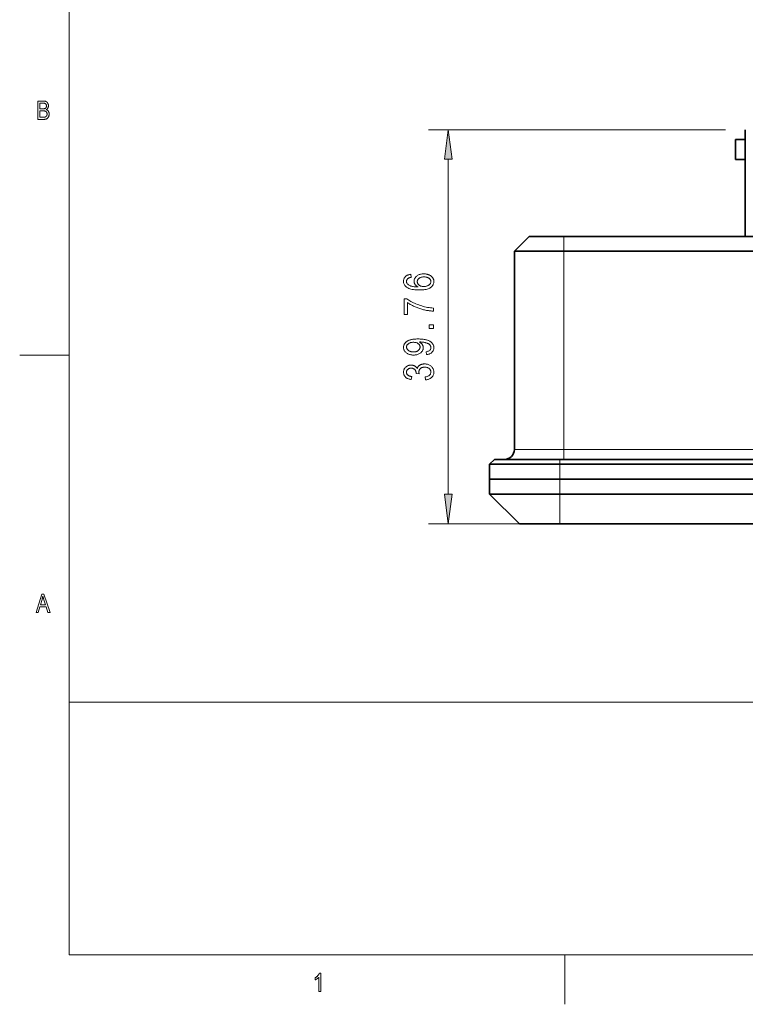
# Model space of a CAD drawing. Extents: x 1 to 211, y 3 to 294.
# Tile 1 of 30: x 1 to 74, y 3 to 102. Entities that reach past the tile are written whole.
import ezdxf

# ---------------------------------------------------------------- set-up
doc = ezdxf.new("R2010")
doc.units = 0

msp = doc.modelspace()

# ---------------------------------------------------------------- linework, layer by layer
at = {"color": 7, "lineweight": 13}
for p, q in [((5.716785, 288.883942), (5.716785, 7.883948)), ((71.933243, 91.124832), (41.956207, 91.124832)), ((43.956207, 54.339169), (43.956207, 88.150497)), ((55.632412, 58.864834), (55.632412, 78.864838)), ((55.632412, 58.864834), (151.632416, 58.864834)), ((5.716785, 33.383949), (205.716782, 33.383949)), ((5.716785, 7.883948), (205.716782, 7.883948))]:
    msp.add_line(p, q, dxfattribs=at)
at = {"color": 7, "lineweight": 35, "ltscale": 0.269}
msp.add_line((73.932411, 80.364822), (73.932411, 91.124832), dxfattribs=at)
at = {"color": 7, "lineweight": 35, "ltscale": 0.025}
for p, q in [((73.932411, 90.124832), (72.932411, 90.124832)), ((72.932411, 90.124832), (72.932411, 89.124832)), ((72.932411, 90.124832), (73.932411, 90.124832)), ((73.932411, 89.124832), (73.932411, 90.124832)), ((72.932411, 89.124832), (72.932411, 88.124832)), ((73.932411, 88.124832), (73.932411, 89.124832)), ((72.932411, 88.124832), (73.932411, 88.124832)), ((73.932411, 88.124832), (72.932411, 88.124832))]:
    msp.add_line(p, q, dxfattribs=at)
at = {"color": 7, "lineweight": 35, "ltscale": 0.05}
for p, q in [((72.932411, 90.124832), (72.932411, 88.124832)), ((73.932411, 90.124832), (73.932411, 88.124832)), ((73.932411, 90.124832), (73.932411, 88.124832))]:
    msp.add_line(p, q, dxfattribs=at)
at = {"color": 7, "lineweight": 35, "ltscale": 0.053033}
msp.add_line((52.132412, 80.364838), (50.632412, 78.864838), dxfattribs=at)
at = {"color": 7, "lineweight": 35, "ltscale": 0.0875}
msp.add_line((55.632412, 80.364838), (52.132412, 80.364838), dxfattribs=at)
at = {"color": 7, "lineweight": 13, "ltscale": 0.0375}
for p, q in [((55.632412, 80.364838), (55.632412, 78.864838)), ((55.232414, 55.864834), (55.232414, 57.364834)), ((55.232414, 54.364834), (55.232414, 55.864834))]:
    msp.add_line(p, q, dxfattribs=at)
at = {"color": 7, "lineweight": 35}
for p, q in [((55.632412, 80.364838), (151.632416, 80.364838)), ((50.632412, 58.864834), (50.632412, 78.864838)), ((55.632412, 78.864838), (151.632416, 78.864838)), ((55.232414, 57.864834), (152.03241, 57.864834)), ((55.232414, 57.364834), (152.03241, 57.364834)), ((55.232414, 55.864834), (152.03241, 55.864834)), ((55.232414, 55.864834), (152.03241, 55.864834)), ((55.232414, 54.364834), (152.03241, 54.364834)), ((55.232414, 51.364834), (152.03241, 51.364834))]:
    msp.add_line(p, q, dxfattribs=at)
at = {"color": 7, "lineweight": 35, "ltscale": 0.125}
msp.add_line((55.632412, 78.864838), (50.632412, 78.864838), dxfattribs=at)
at = {"color": 7, "lineweight": 13, "ltscale": 0.125}
for p, q in [((5.716785, 68.383949), (0.716785, 68.383949)), ((55.632412, 58.864834), (50.632412, 58.864834)), ((55.716785, 2.883948), (55.716785, 7.883948))]:
    msp.add_line(p, q, dxfattribs=at)
at = {"color": 7, "lineweight": 13, "ltscale": 0.025}
msp.add_line((55.632412, 57.864834), (55.632412, 58.864834), dxfattribs=at)
at = {"color": 7, "lineweight": 35, "ltscale": 0.017678}
msp.add_line((48.632412, 57.864834), (48.132412, 57.364834), dxfattribs=at)
at = {"color": 7, "lineweight": 35, "ltscale": 0.165}
msp.add_line((55.232414, 57.864834), (48.632412, 57.864834), dxfattribs=at)
at = {"color": 7, "lineweight": 13, "ltscale": 0.0125}
msp.add_line((55.232414, 57.864834), (55.232414, 57.364834), dxfattribs=at)
at = {"color": 7, "lineweight": 35, "ltscale": 0.0375}
for p, q in [((48.132412, 55.864834), (48.132412, 57.364834)), ((48.132412, 54.364834), (48.132412, 55.864834))]:
    msp.add_line(p, q, dxfattribs=at)
at = {"color": 7, "lineweight": 35, "ltscale": 0.1775}
for p, q in [((55.232414, 57.364834), (48.132412, 57.364834)), ((55.232414, 55.864834), (48.132412, 55.864834)), ((55.232414, 55.864834), (48.132412, 55.864834)), ((55.232414, 54.364834), (48.132412, 54.364834))]:
    msp.add_line(p, q, dxfattribs=at)
at = {"color": 7, "lineweight": 35, "ltscale": 0.106066}
msp.add_line((51.132412, 51.364834), (48.132412, 54.364834), dxfattribs=at)
at = {"color": 7, "lineweight": 13, "ltscale": 0.075}
msp.add_line((55.23241, 51.364834), (55.23241, 54.364834), dxfattribs=at)
at = {"color": 7, "lineweight": 13, "ltscale": 0.281905}
msp.add_line((53.232414, 51.364834), (41.956207, 51.364834), dxfattribs=at)
at = {"color": 7, "lineweight": 35, "ltscale": 0.1025}
msp.add_line((55.23241, 51.364834), (51.132412, 51.364834), dxfattribs=at)
at = {"color": 7, "lineweight": 13}
for points in [[(2.540102, 92.16684), (2.540102, 94.018837), (3.10985, 94.018837), (3.143745, 94.018303), (3.176199, 94.016693), (3.207213, 94.014008), (3.236787, 94.010246), (3.264921, 94.005417), (3.291614, 93.999512), (3.316868, 93.992531), (3.340681, 93.984474), (3.363054, 93.975349), (3.383987, 93.965149), (3.403833, 93.953812), (3.422947, 93.941277), (3.441328, 93.927536), (3.458977, 93.912598), (3.475892, 93.896454), (3.492075, 93.87912), (3.507525, 93.86058), (3.522243, 93.840843), (3.536227, 93.819901), (3.549479, 93.79776), (3.561721, 93.77478), (3.572674, 93.75132), (3.582338, 93.727386), (3.590714, 93.702965), (3.597801, 93.678062), (3.603599, 93.652687), (3.608109, 93.626823), (3.611331, 93.600487), (3.613264, 93.573662), (3.613908, 93.546364), (3.613352, 93.521095), (3.611684, 93.496338), (3.608905, 93.472084), (3.605014, 93.448334), (3.600011, 93.425087), (3.593897, 93.402351), (3.586671, 93.380112), (3.578333, 93.358383), (3.568884, 93.337166), (3.558322, 93.316444), (3.546751, 93.296379), (3.534269, 93.27713), (3.520878, 93.258682), (3.506578, 93.241051), (3.491368, 93.22422), (3.475248, 93.208206), (3.458219, 93.192993), (3.44028, 93.178589), (3.421431, 93.165001), (3.401673, 93.152214), (3.42764, 93.141937), (3.452483, 93.13031), (3.476202, 93.117332), (3.498796, 93.102997), (3.520266, 93.087311), (3.540611, 93.070274), (3.559832, 93.051888), (3.577929, 93.03215), (3.594902, 93.011063), (3.61075, 92.988617), (3.625271, 92.964958), (3.638264, 92.940231), (3.649729, 92.914429), (3.659665, 92.88755), (3.668072, 92.859604), (3.674951, 92.830582), (3.680301, 92.800484), (3.684122, 92.76931), (3.686415, 92.737061), (3.687179, 92.703743), (3.686491, 92.670547), (3.684425, 92.638176), (3.680983, 92.606628), (3.676163, 92.575897), (3.669967, 92.54599), (3.662394, 92.516899), (3.653443, 92.488632), (3.643115, 92.461189), (3.631411, 92.434563), (3.61833, 92.40876), (3.604098, 92.384064), (3.588945, 92.360756), (3.572869, 92.338837), (3.555872, 92.318306), (3.537952, 92.299171), (3.51911, 92.281418), (3.499345, 92.26506), (3.478659, 92.250092), (3.45705, 92.236511), (3.434519, 92.224319), (3.410668, 92.213402), (3.385099, 92.203629), (3.357811, 92.195007), (3.328806, 92.187531), (3.298082, 92.181213), (3.265641, 92.176033), (3.231481, 92.172012), (3.195603, 92.169136), (3.158008, 92.167412), (3.118694, 92.16684)], [(2.740967, 93.240646), (3.069425, 93.240646), (3.094451, 93.240822), (3.117986, 93.241356), (3.140031, 93.242241), (3.160585, 93.243477), (3.179648, 93.245064), (3.19722, 93.247009), (3.213302, 93.249313), (3.227893, 93.251968), (3.240994, 93.254974), (3.252604, 93.258331), (3.267909, 93.264), (3.282493, 93.270386), (3.296358, 93.277489), (3.309503, 93.285316), (3.321927, 93.293861), (3.333632, 93.303131), (3.344616, 93.313118), (3.354881, 93.323822), (3.364425, 93.335251), (3.373249, 93.347397), (3.38129, 93.360352), (3.388484, 93.374199), (3.394832, 93.388954), (3.400334, 93.404594), (3.404989, 93.421143), (3.408798, 93.438583), (3.411761, 93.456917), (3.413877, 93.476151), (3.415146, 93.496284), (3.415569, 93.517311), (3.415184, 93.536934), (3.414028, 93.555893), (3.412102, 93.574173), (3.409405, 93.591797), (3.405937, 93.608742), (3.401699, 93.625015), (3.396689, 93.640625), (3.39091, 93.655563), (3.38436, 93.66983), (3.377039, 93.683434), (3.36908, 93.696289), (3.360616, 93.708321), (3.351646, 93.719528), (3.342172, 93.729919), (3.332191, 93.739494), (3.321706, 93.748238), (3.310716, 93.756165), (3.299219, 93.763275), (3.287218, 93.769562), (3.274711, 93.775024), (3.260935, 93.779823), (3.245125, 93.784119), (3.227281, 93.78791), (3.207403, 93.791191), (3.185491, 93.793968), (3.161545, 93.796249), (3.135565, 93.798012), (3.107551, 93.799278), (3.077504, 93.800034), (3.045422, 93.800285), (2.740967, 93.800285)], [(2.740967, 92.385391), (3.118694, 92.385391), (3.14305, 92.38562), (3.166093, 92.386299), (3.187821, 92.387436), (3.208236, 92.38903), (3.227338, 92.391075), (3.245125, 92.393578), (3.261598, 92.39653), (3.276758, 92.39994), (3.290604, 92.403809), (3.303136, 92.408127), (3.319906, 92.415123), (3.335855, 92.422958), (3.350983, 92.431648), (3.36529, 92.441177), (3.378776, 92.451553), (3.39144, 92.462784), (3.403284, 92.474854), (3.414306, 92.48777), (3.424507, 92.501534), (3.433887, 92.516144), (3.442408, 92.531563), (3.450032, 92.547752), (3.456759, 92.564713), (3.46259, 92.582443), (3.467523, 92.600945), (3.471559, 92.620216), (3.474698, 92.640259), (3.476941, 92.661072), (3.478286, 92.682655), (3.478734, 92.705009), (3.478305, 92.725655), (3.477016, 92.745659), (3.474869, 92.765022), (3.471862, 92.783737), (3.467997, 92.801804), (3.463272, 92.819237), (3.457688, 92.836014), (3.451245, 92.852158), (3.443943, 92.867653), (3.435782, 92.8825), (3.426895, 92.896637), (3.417414, 92.909988), (3.407339, 92.922562), (3.39667, 92.934349), (3.385408, 92.945351), (3.373552, 92.955566), (3.361102, 92.965004), (3.348059, 92.973663), (3.334421, 92.981529), (3.32019, 92.988617), (3.304835, 92.99498), (3.287824, 93.000671), (3.269159, 93.005692), (3.248839, 93.01004), (3.226864, 93.013725), (3.203234, 93.016739), (3.177949, 93.019081), (3.151009, 93.020752), (3.122414, 93.021759), (3.092164, 93.022095), (2.740967, 93.022095)], [(44.347786, 88.150497), (43.956207, 91.124832), (43.564629, 88.150497)], [(40.190857, 76.536987), (40.219509, 76.236168), (40.174591, 76.227165), (40.132332, 76.217346), (40.092735, 76.206703), (40.055798, 76.195244), (40.021519, 76.182968), (39.989902, 76.169868), (39.960945, 76.155952), (39.93465, 76.14122), (39.911015, 76.125664), (39.890041, 76.109299), (39.862823, 76.084656), (39.83847, 76.059036), (39.816982, 76.032433), (39.798363, 76.004845), (39.782604, 75.97628), (39.769714, 75.946732), (39.759686, 75.916199), (39.752522, 75.884682), (39.748226, 75.852188), (39.746792, 75.81871), (39.750069, 75.766953), (39.759888, 75.717285), (39.77626, 75.669708), (39.799179, 75.624222), (39.828648, 75.580818), (39.864666, 75.539497), (39.90723, 75.500275), (39.956341, 75.463127), (40.012005, 75.42807), (40.074215, 75.395111), (40.133396, 75.369034), (40.197979, 75.345665), (40.267967, 75.324997), (40.343353, 75.30703), (40.424145, 75.291763), (40.510342, 75.279198), (40.601936, 75.269333), (40.698936, 75.262177), (40.801334, 75.257713), (40.909138, 75.255951), (40.8708, 75.277359), (40.834366, 75.299828), (40.799831, 75.323364), (40.7672, 75.347961), (40.736477, 75.373619), (40.707653, 75.400345), (40.680733, 75.428131), (40.655716, 75.456985), (40.632603, 75.486908), (40.611389, 75.517891), (40.592144, 75.549591), (40.574924, 75.581657), (40.559731, 75.61409), (40.546562, 75.646896), (40.535419, 75.680069), (40.526302, 75.713608), (40.519211, 75.747513), (40.514145, 75.781792), (40.511108, 75.816437), (40.510094, 75.851448), (40.512745, 75.909225), (40.520695, 75.965515), (40.533943, 76.020309), (40.552494, 76.073608), (40.576347, 76.125412), (40.605495, 76.17572), (40.639946, 76.224533), (40.679699, 76.271858), (40.724751, 76.317688), (40.775101, 76.362022), (40.829895, 76.403427), (40.888268, 76.440483), (40.950222, 76.473175), (41.015755, 76.501503), (41.084873, 76.525482), (41.15757, 76.54509), (41.233849, 76.560349), (41.313709, 76.571243), (41.397152, 76.577782), (41.484173, 76.579964), (41.543774, 76.578873), (41.602249, 76.575584), (41.659599, 76.570114), (41.715824, 76.562447), (41.770924, 76.552597), (41.824898, 76.54055), (41.877743, 76.526321), (41.929466, 76.509895), (41.980064, 76.491287), (42.029533, 76.470482), (42.077164, 76.44796), (42.122234, 76.424194), (42.164749, 76.399178), (42.204704, 76.37291), (42.242104, 76.345398), (42.276943, 76.316635), (42.309223, 76.286621), (42.338947, 76.255363), (42.366116, 76.222855), (42.39072, 76.189102), (42.412884, 76.154373), (42.432713, 76.118958), (42.450211, 76.082832), (42.465374, 76.046021), (42.478203, 76.008514), (42.488701, 75.970306), (42.496868, 75.931404), (42.502701, 75.8918), (42.506199, 75.851509), (42.507366, 75.810524), (42.504009, 75.737343), (42.493942, 75.666786), (42.477161, 75.598846), (42.453667, 75.533524), (42.423466, 75.470825), (42.386547, 75.410744), (42.342918, 75.353279), (42.292576, 75.298431), (42.235523, 75.246216), (42.171761, 75.196609), (42.100155, 75.150726), (42.019588, 75.10968), (41.930061, 75.073456), (41.831566, 75.042068), (41.724113, 75.015503), (41.607693, 74.993767), (41.482311, 74.976868), (41.347965, 74.96479), (41.204659, 74.95755), (41.052387, 74.955132), (40.883446, 74.957611), (40.724514, 74.965042), (40.575588, 74.977417), (40.436668, 74.994751), (40.307758, 75.017036), (40.188854, 75.044273), (40.079956, 75.076462), (39.981064, 75.113602), (39.892178, 75.155701), (39.813301, 75.202744), (39.743118, 75.253662), (39.680328, 75.307358), (39.62492, 75.363838), (39.5769, 75.423103), (39.53627, 75.485146), (39.503029, 75.549973), (39.477173, 75.617592), (39.458702, 75.687988), (39.44762, 75.761162), (39.443928, 75.837128), (39.445843, 75.892288), (39.45158, 75.945625), (39.461147, 75.997147), (39.474541, 76.046837), (39.49176, 76.094711), (39.51281, 76.14077), (39.537682, 76.184998), (39.566383, 76.227409), (39.598911, 76.268005), (39.635265, 76.30677), (39.675262, 76.343147), (39.718716, 76.376556), (39.765629, 76.40699), (39.816002, 76.434464), (39.869831, 76.458969), (39.92712, 76.480507), (39.987869, 76.499084), (40.052071, 76.514679), (40.119736, 76.527321)], [(41.484173, 75.303017), (41.54797, 75.30455), (41.609207, 75.309158), (41.667889, 75.316833), (41.72401, 75.327576), (41.777573, 75.341385), (41.828579, 75.358269), (41.877029, 75.37822), (41.922916, 75.401245), (41.966251, 75.427338), (42.007023, 75.456497), (42.044544, 75.487686), (42.078117, 75.519852), (42.107738, 75.553009), (42.133408, 75.587143), (42.155132, 75.622253), (42.172905, 75.658356), (42.186729, 75.695435), (42.196602, 75.733498), (42.202526, 75.772537), (42.204502, 75.812569), (42.202637, 75.847794), (42.197052, 75.882271), (42.18774, 75.915985), (42.174706, 75.948944), (42.157944, 75.98114), (42.137463, 76.012581), (42.113251, 76.043266), (42.08532, 76.073196), (42.053661, 76.102371), (42.01828, 76.130783), (41.979645, 76.157417), (41.938225, 76.181244), (41.894024, 76.202271), (41.847038, 76.220497), (41.797272, 76.235916), (41.74472, 76.248535), (41.689384, 76.258347), (41.631268, 76.26535), (41.570366, 76.269562), (41.506683, 76.270958), (41.444267, 76.269569), (41.38472, 76.265396), (41.328033, 76.258438), (41.274216, 76.248695), (41.223259, 76.236168), (41.175171, 76.220863), (41.129944, 76.202774), (41.087585, 76.1819), (41.048088, 76.158241), (41.011459, 76.131805), (40.97802, 76.103363), (40.948101, 76.073685), (40.921703, 76.042786), (40.898827, 76.010658), (40.879467, 75.977303), (40.863628, 75.942719), (40.851307, 75.906906), (40.84251, 75.869865), (40.837231, 75.831604), (40.835468, 75.792107), (40.837219, 75.753311), (40.842468, 75.71553), (40.851215, 75.678741), (40.863464, 75.642967), (40.879211, 75.608185), (40.898457, 75.574409), (40.921204, 75.541641), (40.947449, 75.509872), (40.977192, 75.479095), (41.010437, 75.449333), (41.046665, 75.421539), (41.085373, 75.39666), (41.126556, 75.37471), (41.170216, 75.355698), (41.216354, 75.3396), (41.264965, 75.326431), (41.316051, 75.316185), (41.369617, 75.308868), (41.425655, 75.304482)], [(39.849113, 72.479004), (39.495087, 72.479004), (39.495087, 74.071098), (39.781582, 74.071098), (39.876873, 74.00074), (39.977749, 73.932106), (40.084209, 73.865189), (40.196259, 73.799988), (40.313896, 73.736511), (40.437119, 73.674751), (40.565929, 73.614708), (40.700325, 73.556389), (40.840309, 73.499786), (40.985878, 73.444901), (41.134109, 73.393173), (41.282074, 73.346024), (41.429771, 73.303452), (41.577202, 73.265472), (41.724369, 73.232079), (41.871269, 73.203262), (42.017902, 73.179031), (42.164268, 73.159393), (42.310371, 73.144333), (42.456207, 73.13385), (42.456207, 72.8228), (42.37965, 72.825104), (42.300598, 72.829552), (42.219051, 72.836151), (42.135006, 72.844902), (42.048466, 72.855797), (41.959427, 72.868843), (41.867889, 72.884041), (41.773861, 72.901382), (41.67733, 72.920876), (41.578308, 72.942513), (41.478504, 72.96608), (41.379642, 72.991341), (41.281723, 73.018303), (41.184746, 73.046967), (41.088711, 73.077316), (40.993614, 73.109375), (40.89946, 73.143127), (40.806248, 73.178589), (40.713974, 73.215736), (40.622646, 73.254585), (40.533138, 73.294594), (40.446327, 73.335213), (40.362221, 73.37645), (40.280819, 73.418297), (40.202114, 73.460762), (40.12611, 73.503838), (40.052811, 73.547531), (39.982208, 73.591835), (39.91431, 73.636749), (39.849113, 73.682281)], [(42.456207, 71.083374), (42.036697, 71.083374), (42.036697, 71.42717), (42.456207, 71.42717)], [(41.762482, 68.437401), (41.72974, 68.727982), (41.819942, 68.744598), (41.900654, 68.766617), (41.971867, 68.794044), (42.033588, 68.826866), (42.085812, 68.865097), (42.12854, 68.908722), (42.161774, 68.957756), (42.185509, 69.012184), (42.199753, 69.072021), (42.204502, 69.13726), (42.203468, 69.167274), (42.200367, 69.196732), (42.195198, 69.225632), (42.187965, 69.25399), (42.178665, 69.281784), (42.167297, 69.309036), (42.153862, 69.335732), (42.138363, 69.361877), (42.120792, 69.387466), (42.101158, 69.412498), (42.078884, 69.436882), (42.053394, 69.46051), (42.024696, 69.483376), (41.992783, 69.505486), (41.957657, 69.52684), (41.919315, 69.54744), (41.877766, 69.567276), (41.833, 69.586365), (41.785023, 69.604691), (41.733833, 69.622253), (41.680157, 69.638588), (41.624718, 69.653198), (41.567524, 69.666092), (41.508568, 69.677261), (41.447849, 69.686714), (41.385372, 69.69445), (41.321136, 69.70047), (41.255142, 69.704765), (41.187386, 69.707344), (41.11787, 69.708206), (41.044201, 69.708206), (41.079868, 69.688721), (41.114021, 69.667931), (41.146664, 69.645828), (41.177788, 69.622421), (41.207401, 69.597702), (41.235497, 69.571671), (41.262081, 69.544327), (41.287148, 69.515678), (41.310699, 69.485718), (41.332741, 69.454453), (41.352959, 69.42247), (41.371048, 69.390358), (41.387012, 69.358131), (41.400845, 69.325775), (41.412552, 69.293297), (41.422127, 69.260696), (41.429577, 69.227982), (41.434898, 69.195137), (41.438087, 69.16217), (41.439152, 69.129074), (41.436523, 69.06974), (41.428635, 69.012062), (41.415485, 68.956047), (41.397079, 68.90168), (41.373413, 68.848976), (41.344486, 68.797928), (41.310303, 68.748543), (41.270859, 68.700806), (41.226154, 68.654739), (41.176193, 68.610321), (41.121666, 68.568909), (41.063274, 68.53186), (41.001011, 68.499168), (40.934883, 68.47084), (40.864887, 68.446861), (40.791023, 68.427246), (40.713291, 68.411995), (40.631691, 68.401093), (40.546223, 68.394562), (40.45689, 68.39238), (40.36475, 68.394638), (40.2766, 68.401421), (40.192444, 68.412727), (40.112278, 68.428558), (40.036102, 68.448914), (39.963913, 68.473785), (39.895718, 68.503181), (39.831512, 68.537102), (39.771297, 68.575539), (39.715073, 68.6185), (39.663555, 68.664703), (39.617462, 68.712845), (39.57679, 68.762924), (39.541542, 68.814957), (39.511715, 68.868927), (39.487312, 68.92485), (39.46833, 68.982712), (39.454773, 69.042511), (39.44664, 69.104263), (39.443928, 69.167961), (39.445442, 69.213493), (39.449986, 69.258408), (39.457558, 69.302711), (39.468155, 69.346405), (39.481785, 69.389481), (39.498444, 69.431946), (39.518131, 69.473793), (39.540844, 69.515022), (39.566589, 69.555649), (39.59536, 69.59565), (39.627079, 69.634453), (39.661663, 69.671448), (39.699112, 69.70665), (39.739426, 69.740044), (39.782604, 69.771645), (39.828648, 69.801437), (39.877556, 69.82943), (39.929329, 69.855621), (39.983971, 69.88002), (40.041473, 69.902611), (40.103008, 69.923218), (40.169739, 69.941658), (40.241669, 69.957924), (40.318798, 69.972023), (40.401123, 69.983955), (40.488647, 69.993713), (40.581371, 70.001305), (40.679291, 70.006729), (40.782406, 70.009987), (40.89072, 70.01107), (41.011562, 70.009903), (41.126873, 70.006401), (41.236664, 70.000572), (41.340927, 69.992409), (41.439663, 69.981903), (41.532879, 69.969078), (41.620564, 69.953911), (41.702728, 69.936417), (41.779366, 69.916588), (41.850475, 69.894424), (41.916985, 69.87027), (41.979809, 69.844452), (42.038948, 69.816978), (42.094406, 69.787849), (42.146179, 69.757065), (42.194267, 69.724617), (42.238674, 69.690514), (42.2794, 69.654755), (42.316437, 69.617332), (42.349792, 69.578262), (42.379734, 69.537872), (42.406521, 69.496529), (42.430157, 69.454216), (42.450642, 69.41095), (42.467972, 69.366714), (42.482155, 69.321518), (42.493183, 69.27536), (42.501064, 69.228241), (42.505791, 69.180161), (42.507366, 69.131119), (42.505451, 69.075974), (42.499714, 69.022667), (42.490147, 68.971199), (42.476753, 68.92157), (42.45953, 68.873795), (42.438484, 68.82785), (42.413612, 68.783752), (42.384911, 68.741493), (42.352383, 68.701073), (42.316029, 68.662498), (42.276054, 68.626358), (42.232658, 68.593254), (42.185848, 68.563171), (42.13562, 68.536118), (42.081974, 68.512093), (42.02491, 68.491096), (41.964428, 68.473129), (41.900532, 68.458191), (41.833214, 68.446281)], [(40.438469, 69.675461), (40.375587, 69.674026), (40.315441, 69.669731), (40.258041, 69.662567), (40.203381, 69.652542), (40.151466, 69.639648), (40.102291, 69.623894), (40.055859, 69.60527), (40.012169, 69.583786), (39.971222, 69.559433), (39.933014, 69.532211), (39.898022, 69.503136), (39.866711, 69.473198), (39.839085, 69.442398), (39.815144, 69.410744), (39.794884, 69.378227), (39.778305, 69.344849), (39.765415, 69.310608), (39.756207, 69.275513), (39.750683, 69.239563), (39.74884, 69.202744), (39.750805, 69.164284), (39.756699, 69.126663), (39.766521, 69.089874), (39.780273, 69.053932), (39.797951, 69.018829), (39.819561, 68.984558), (39.8451, 68.951134), (39.874569, 68.918549), (39.907967, 68.886795), (39.945293, 68.855881), (39.985893, 68.82692), (40.029114, 68.801003), (40.074951, 68.77813), (40.123409, 68.758316), (40.174488, 68.741547), (40.228184, 68.727821), (40.2845, 68.717148), (40.343437, 68.709526), (40.404991, 68.704956), (40.469166, 68.70343), (40.526905, 68.70488), (40.582249, 68.709244), (40.635201, 68.716507), (40.685757, 68.726677), (40.733917, 68.739754), (40.779686, 68.755737), (40.823059, 68.77462), (40.864037, 68.796417), (40.902622, 68.821114), (40.938812, 68.848724), (40.972057, 68.878357), (41.001801, 68.909134), (41.028046, 68.941055), (41.050789, 68.974121), (41.070038, 69.008339), (41.085785, 69.043701), (41.09803, 69.080208), (41.106781, 69.117859), (41.11203, 69.156662), (41.113777, 69.196609), (41.112019, 69.236099), (41.106739, 69.274368), (41.097939, 69.311409), (41.085621, 69.347221), (41.069782, 69.381805), (41.050423, 69.415161), (41.027542, 69.447289), (41.001144, 69.478188), (40.971226, 69.507858), (40.93779, 69.536308), (40.901119, 69.562744), (40.8615, 69.586403), (40.818935, 69.607277), (40.773422, 69.625366), (40.724964, 69.640671), (40.673561, 69.653198), (40.619209, 69.662933), (40.561909, 69.669891), (40.501663, 69.674072)], [(41.664257, 65.883514), (41.615143, 66.186378), (41.727119, 66.208084), (41.827312, 66.235573), (41.915714, 66.268822), (41.992332, 66.307846), (42.057159, 66.352646), (42.110203, 66.403214), (42.151459, 66.459549), (42.180927, 66.521652), (42.198608, 66.589531), (42.204502, 66.663185), (42.202751, 66.703964), (42.197502, 66.743645), (42.188755, 66.782219), (42.176506, 66.819687), (42.160759, 66.856056), (42.141514, 66.891312), (42.118767, 66.925468), (42.092522, 66.958519), (42.062778, 66.990463), (42.029533, 67.021301), (41.993507, 67.050072), (41.955414, 67.075813), (41.915253, 67.098534), (41.873028, 67.118217), (41.828732, 67.134872), (41.782372, 67.148506), (41.733944, 67.159103), (41.683449, 67.166672), (41.63089, 67.171219), (41.57626, 67.172729), (41.524895, 67.171341), (41.475578, 67.167168), (41.428307, 67.16021), (41.383083, 67.150467), (41.339905, 67.137947), (41.298771, 67.122635), (41.259686, 67.104546), (41.222645, 67.083672), (41.187653, 67.06002), (41.154705, 67.033577), (41.124378, 67.005112), (41.097244, 66.97538), (41.073299, 66.944374), (41.052551, 66.912109), (41.034992, 66.878563), (41.020626, 66.843758), (41.009453, 66.807678), (41.001472, 66.770332), (40.996685, 66.73172), (40.995087, 66.691833), (40.995499, 66.674232), (40.996723, 66.655815), (40.998772, 66.636581), (41.001637, 66.616524), (41.005318, 66.59565), (41.009823, 66.573959), (41.015141, 66.551453), (41.021282, 66.528122), (41.02824, 66.503975), (41.036015, 66.479012), (40.712685, 66.513794), (40.716778, 66.560867), (40.715408, 66.604637), (40.711296, 66.646729), (40.704441, 66.687149), (40.694843, 66.725883), (40.682503, 66.762947), (40.667419, 66.798325), (40.649597, 66.832031), (40.629028, 66.864059), (40.605721, 66.894402), (40.57967, 66.923073), (40.551331, 66.949516), (40.521145, 66.973167), (40.48912, 66.994041), (40.45525, 67.012131), (40.41954, 67.027443), (40.381992, 67.039963), (40.342598, 67.049706), (40.301361, 67.056664), (40.258286, 67.060837), (40.213367, 67.062225), (40.172043, 67.061066), (40.132374, 67.057564), (40.09436, 67.051727), (40.058006, 67.043564), (40.023312, 67.033066), (39.990273, 67.020233), (39.958889, 67.005074), (39.929165, 66.987579), (39.9011, 66.967743), (39.874691, 66.945587), (39.850391, 66.921745), (39.828648, 66.896881), (39.809464, 66.870995), (39.792835, 66.844086), (39.778767, 66.816147), (39.767258, 66.787193), (39.758305, 66.757217), (39.751907, 66.726212), (39.748074, 66.694183), (39.746792, 66.661133), (39.748135, 66.626892), (39.752155, 66.593727), (39.758858, 66.561653), (39.768238, 66.530663), (39.780304, 66.500748), (39.795048, 66.471931), (39.812469, 66.444191), (39.832577, 66.417534), (39.855362, 66.391968), (39.880833, 66.367477), (39.909019, 66.344406), (39.939972, 66.323074), (39.973686, 66.303482), (40.010162, 66.285629), (40.0494, 66.269508), (40.091404, 66.255135), (40.136169, 66.2425), (40.183697, 66.231598), (40.233986, 66.222443), (40.287037, 66.215027), (40.221554, 65.914207), (40.146492, 65.927101), (40.075195, 65.942856), (40.007668, 65.961479), (39.943901, 65.982964), (39.8839, 66.007317), (39.827667, 66.034531), (39.775196, 66.064613), (39.726494, 66.097565), (39.681553, 66.133377), (39.640381, 66.17205), (39.603054, 66.212997), (39.569656, 66.255623), (39.540192, 66.299927), (39.514652, 66.345909), (39.493042, 66.39357), (39.475361, 66.442909), (39.461609, 66.493927), (39.451786, 66.546623), (39.445892, 66.600998), (39.443928, 66.657043), (39.446136, 66.715897), (39.452766, 66.772949), (39.463818, 66.828201), (39.47929, 66.881653), (39.49918, 66.933304), (39.523491, 66.983154), (39.552223, 67.031204), (39.585373, 67.077454), (39.622944, 67.121902), (39.664936, 67.164551), (39.710285, 67.204208), (39.757927, 67.239693), (39.807858, 67.270996), (39.860081, 67.298134), (39.914597, 67.321098), (39.971405, 67.339882), (40.030502, 67.354492), (40.091896, 67.364929), (40.155579, 67.371193), (40.221554, 67.373276), (40.262012, 67.372391), (40.301525, 67.36972), (40.340103, 67.365265), (40.377735, 67.359039), (40.414425, 67.351028), (40.450176, 67.341232), (40.484985, 67.329659), (40.518852, 67.316307), (40.551781, 67.301178), (40.583763, 67.284264), (40.614605, 67.265755), (40.644093, 67.245827), (40.67223, 67.224495), (40.699017, 67.201752), (40.724453, 67.177597), (40.748539, 67.152023), (40.771275, 67.125046), (40.79266, 67.096649), (40.812695, 67.066841), (40.831375, 67.035629), (40.840096, 67.064583), (40.849876, 67.092514), (40.860722, 67.119423), (40.872631, 67.145309), (40.885605, 67.170174), (40.899643, 67.194016), (40.914745, 67.216835), (40.930912, 67.238625), (40.948143, 67.259399), (40.966438, 67.279144), (40.985901, 67.298012), (41.00663, 67.316147), (41.028629, 67.333542), (41.051895, 67.350197), (41.076431, 67.366119), (41.102238, 67.381302), (41.129311, 67.395752), (41.157654, 67.409462), (41.187263, 67.422432), (41.218143, 67.434669), (41.250027, 67.445946), (41.282646, 67.456032), (41.316002, 67.464935), (41.350094, 67.472649), (41.384922, 67.479179), (41.42049, 67.48452), (41.456791, 67.488678), (41.493832, 67.491638), (41.531609, 67.493423), (41.570122, 67.494019), (41.651291, 67.491577), (41.729454, 67.484276), (41.804607, 67.472099), (41.876751, 67.455055), (41.945889, 67.433136), (42.012016, 67.406349), (42.075138, 67.374695), (42.13525, 67.338165), (42.192356, 67.296768), (42.246452, 67.250496), (42.296413, 67.200829), (42.341118, 67.149239), (42.380562, 67.095726), (42.414745, 67.040291), (42.443672, 66.982933), (42.467339, 66.923645), (42.485744, 66.862442), (42.498894, 66.799309), (42.506783, 66.734253), (42.509411, 66.667274), (42.507118, 66.605209), (42.500244, 66.545067), (42.488785, 66.486847), (42.47274, 66.43055), (42.452114, 66.376175), (42.426903, 66.32373), (42.397106, 66.273201), (42.362728, 66.224602), (42.323765, 66.177925), (42.280216, 66.133171), (42.232803, 66.091263), (42.182236, 66.053116), (42.128517, 66.018738), (42.071648, 65.988121), (42.011627, 65.961273), (41.948456, 65.938187), (41.882133, 65.918869), (41.81266, 65.90332), (41.740032, 65.891533)], [(43.564629, 54.339169), (43.956207, 51.364834), (44.347786, 54.339169)], [(2.36442, 42.412804), (2.948065, 44.264805), (3.164089, 44.264805), (3.785634, 42.412804), (3.555713, 42.412804), (3.378851, 42.973709), (2.744673, 42.973709), (2.577918, 42.412804)], [(2.802785, 43.173309), (3.316949, 43.173309), (3.159036, 43.686211), (3.144773, 43.732574), (3.131294, 43.777168), (3.118598, 43.819996), (3.106685, 43.861053), (3.095555, 43.900341), (3.085209, 43.937862), (3.075646, 43.973614), (3.066866, 44.007595), (3.058869, 44.03981), (3.051656, 44.070255), (3.045604, 44.034657), (3.039073, 43.999107), (3.032062, 43.963608), (3.02457, 43.928158), (3.016599, 43.892761), (3.008147, 43.857414), (2.999216, 43.822117), (2.989805, 43.786873), (2.979913, 43.751675), (2.969541, 43.71653)], [(31.087164, 4.166836), (30.900196, 4.166836), (30.900196, 5.615843), (30.886868, 5.600652), (30.872656, 5.585398), (30.857559, 5.57008), (30.841578, 5.554699), (30.824713, 5.539255), (30.806963, 5.523748), (30.78833, 5.508178), (30.768812, 5.492545), (30.748409, 5.476849), (30.727123, 5.461089), (30.70557, 5.445683), (30.684372, 5.431047), (30.663528, 5.417182), (30.643038, 5.404088), (30.6229, 5.391765), (30.603117, 5.380212), (30.583687, 5.36943), (30.564611, 5.359418), (30.545889, 5.350177), (30.527521, 5.341707), (30.527521, 5.561521), (30.557985, 5.579599), (30.58773, 5.59846), (30.616755, 5.618104), (30.64506, 5.638532), (30.672644, 5.659743), (30.699507, 5.681737), (30.725651, 5.704514), (30.751076, 5.728075), (30.77578, 5.752419), (30.799763, 5.777546), (30.822685, 5.803001), (30.844206, 5.82833), (30.864325, 5.853533), (30.883039, 5.87861), (30.900352, 5.90356), (30.916264, 5.928384), (30.930773, 5.953081), (30.94388, 5.977653), (30.955585, 6.002098), (30.965887, 6.026416), (31.087164, 6.026416)]]:
    msp.add_lwpolyline(points, close=True, dxfattribs=at)
at = {"color": 7, "lineweight": 35}
msp.add_arc((49.632412, 58.864834), 1, 269.999997, 360, dxfattribs=at)
at = {"color": 7, "lineweight": 13}
for points in [[(44.347786, 88.150497), (43.956207, 91.124832), (44.347786, 88.150497), (43.564629, 88.150497)], [(43.564629, 54.339169), (43.956207, 51.364834), (43.564629, 54.339169), (44.347786, 54.339169)]]:
    msp.add_solid(points, dxfattribs=at)

doc.saveas('drawing.dxf')
